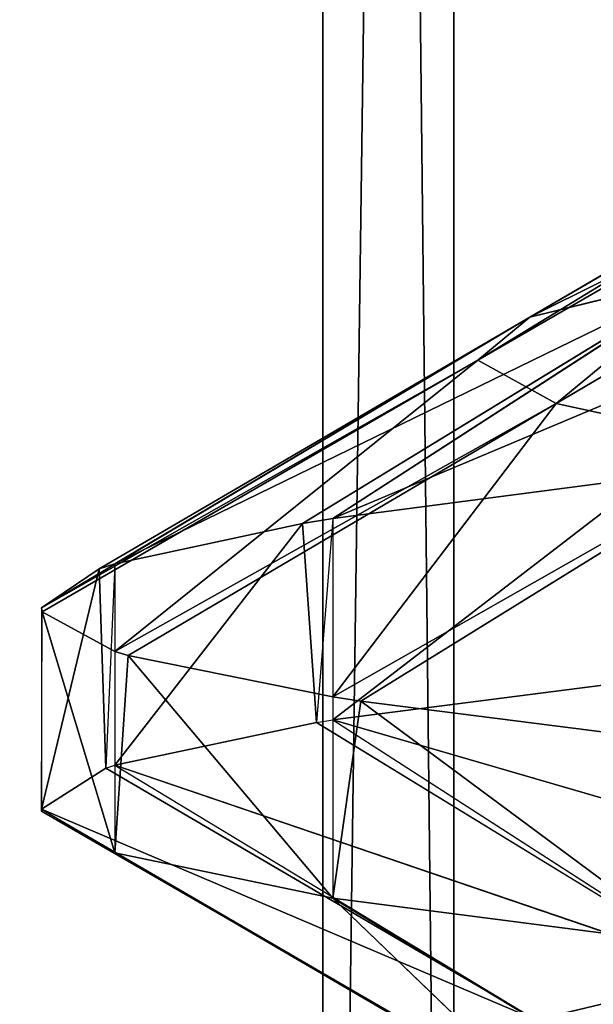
# Model space of a CAD drawing. Extents: x 23.4 to 34.4, y 0.2 to 38.3.
# Tile 187 of 256: x 28.6356 to 28.6712, y 24.5714 to 24.6325. Entities that reach past the tile are written whole.
import ezdxf

# ---------------------------------------------------------------- set-up
doc = ezdxf.new("R2010")
doc.units = 0
doc.header["$LTSCALE"] = 2.54
doc.layers.get('0').update_dxf_attribs({"color": 13, "linetype": 'CONTINUOUS'})

# ---------------------------------------------------------------- blocks, each defined once
blk = doc.blocks.new('SZCZOTKA_DO_WC_MOURO_-_WOL')
at = {"color": 0}
for p, q in [((28.662585, 24.445999, 4.790789), (28.631888, 27.183499, 4.740093)), ((28.662585, 24.445999, 4.790789), (28.631888, 27.183499, 4.740093)), ((28.65444, 24.445999, 4.400842), (28.65444, 27.183499, 4.400842)), ((28.65444, 24.445999, 4.400842), (28.65444, 27.183499, 4.400842)), ((28.65444, 24.445999, 4.400842), (28.69158, 27.183499, 4.354656)), ((28.65444, 24.445999, 4.400842), (28.69158, 27.183499, 4.354656)), ((28.662585, 24.445999, 4.790789), (28.662585, 27.183499, 4.790789)), ((28.662585, 24.445999, 4.790789), (28.662585, 27.183499, 4.790789)), ((28.704385, 24.632481, 4.669759), (28.667294, 24.614027, 4.632111)), ((28.704385, 24.632481, 4.669759), (28.667294, 24.614027, 4.632111)), ((28.664066, 24.611366, 4.585357), (28.694034, 24.629652, 4.627936)), ((28.664066, 24.611366, 4.585357), (28.694034, 24.629652, 4.627936)), ((28.667294, 24.614027, 4.632111), (28.694034, 24.629652, 4.627936)), ((28.667294, 24.614027, 4.632111), (28.694034, 24.629652, 4.627936)), ((28.664066, 24.611366, 4.585357), (28.691125, 24.626991, 4.585817)), ((28.664066, 24.611366, 4.585357), (28.691125, 24.626991, 4.585817)), ((28.691125, 24.626991, 4.585817), (28.668927, 24.608665, 4.538508)), ((28.691125, 24.626991, 4.585817), (28.668927, 24.608665, 4.538508)), ((28.668927, 24.608665, 4.538508), (28.695505, 24.62429, 4.543613)), ((28.668927, 24.608665, 4.538508), (28.695505, 24.62429, 4.543613)), ((28.655057, 24.601538, 4.692606), (28.698334, 24.619734, 4.722476)), ((28.655057, 24.601538, 4.692606), (28.698334, 24.619734, 4.722476)), ((28.678787, 24.616858, 4.678538), (28.641522, 24.598714, 4.642094)), ((28.678787, 24.616858, 4.678538), (28.641522, 24.598714, 4.642094)), ((28.653186, 24.601231, 4.687317), (28.678787, 24.616858, 4.678538)), ((28.653186, 24.601231, 4.687317), (28.678787, 24.616858, 4.678538)), ((28.655057, 24.601538, 4.692606), (28.678787, 24.616858, 4.678538)), ((28.655057, 24.601538, 4.692606), (28.678787, 24.616858, 4.678538)), ((28.667294, 24.614027, 4.632111), (28.678787, 24.616858, 4.678538)), ((28.667294, 24.614027, 4.632111), (28.678787, 24.616858, 4.678538)), ((28.636963, 24.595999, 4.59), (28.667294, 24.614027, 4.632111)), ((28.636963, 24.595999, 4.59), (28.667294, 24.614027, 4.632111)), ((28.667294, 24.614027, 4.632111), (28.640558, 24.598402, 4.636287)), ((28.667294, 24.614027, 4.632111), (28.640558, 24.598402, 4.636287)), ((28.667294, 24.614027, 4.632111), (28.641522, 24.598714, 4.642094)), ((28.667294, 24.614027, 4.632111), (28.641522, 24.598714, 4.642094)), ((28.667294, 24.614027, 4.632111), (28.664066, 24.611366, 4.585357)), ((28.667294, 24.614027, 4.632111), (28.664066, 24.611366, 4.585357)), ((28.636963, 24.595999, 4.59), (28.664066, 24.611366, 4.585357)), ((28.636963, 24.595999, 4.59), (28.664066, 24.611366, 4.585357)), ((28.637009, 24.595741, 4.584896), (28.664066, 24.611366, 4.585357)), ((28.637009, 24.595741, 4.584896), (28.664066, 24.611366, 4.585357)), ((28.664066, 24.611366, 4.585357), (28.641522, 24.593285, 4.537905)), ((28.664066, 24.611366, 4.585357), (28.641522, 24.593285, 4.537905)), ((28.668927, 24.608665, 4.538508), (28.664066, 24.611366, 4.585357)), ((28.668927, 24.608665, 4.538508), (28.664066, 24.611366, 4.585357)), ((28.668927, 24.608665, 4.538508), (28.641522, 24.593285, 4.537905)), ((28.668927, 24.608665, 4.538508), (28.641522, 24.593285, 4.537905)), ((28.668927, 24.608665, 4.538508), (28.642352, 24.59304, 4.533402)), ((28.668927, 24.608665, 4.538508), (28.642352, 24.59304, 4.533402)), ((28.655057, 24.590462, 4.487394), (28.668927, 24.608665, 4.538508)), ((28.655057, 24.590462, 4.487394), (28.668927, 24.608665, 4.538508)), ((28.668927, 24.608665, 4.538508), (28.682071, 24.605817, 4.492406)), ((28.668927, 24.608665, 4.538508), (28.682071, 24.605817, 4.492406)), ((28.655057, 24.590462, 4.487394), (28.682071, 24.605817, 4.492406)), ((28.655057, 24.590462, 4.487394), (28.682071, 24.605817, 4.492406)), ((28.656799, 24.590192, 4.482729), (28.682071, 24.605817, 4.492406)), ((28.656799, 24.590192, 4.482729), (28.682071, 24.605817, 4.492406)), ((28.674673, 24.604109, 4.735612), (28.655057, 24.589037, 4.692606)), ((28.674673, 24.604109, 4.735612), (28.655057, 24.589037, 4.692606)), ((28.674673, 24.604109, 4.735612), (28.655057, 24.601538, 4.692606)), ((28.674673, 24.604109, 4.735612), (28.655057, 24.601538, 4.692606)), ((28.653186, 24.601231, 4.687317), (28.641522, 24.586215, 4.642094)), ((28.653186, 24.601231, 4.687317), (28.641522, 24.586215, 4.642094)), ((28.653186, 24.601231, 4.687317), (28.641522, 24.598714, 4.642094)), ((28.653186, 24.601231, 4.687317), (28.641522, 24.598714, 4.642094)), ((28.655057, 24.601538, 4.692606), (28.653186, 24.601231, 4.687317)), ((28.653186, 24.601231, 4.687317), (28.654056, 24.588876, 4.689817)), ((28.655057, 24.601538, 4.692606), (28.654056, 24.588876, 4.689817)), ((28.655057, 24.601538, 4.692606), (28.655057, 24.589037, 4.692606)), ((28.641522, 24.598714, 4.642094), (28.640558, 24.598402, 4.636287)), ((28.641522, 24.598714, 4.642094), (28.64097, 24.586041, 4.638866)), ((28.641522, 24.598714, 4.642094), (28.641522, 24.586215, 4.642094)), ((28.640558, 24.598402, 4.636287), (28.636963, 24.583499, 4.59)), ((28.640558, 24.598402, 4.636287), (28.636963, 24.583499, 4.59)), ((28.640558, 24.598402, 4.636287), (28.636963, 24.595999, 4.59)), ((28.640558, 24.598402, 4.636287), (28.636963, 24.595999, 4.59)), ((28.640558, 24.598402, 4.636287), (28.64097, 24.586041, 4.638866)), ((28.636963, 24.595999, 4.59), (28.636975, 24.583371, 4.58745)), ((28.636963, 24.595999, 4.59), (28.636963, 24.583499, 4.59)), ((28.636963, 24.595999, 4.59), (28.637009, 24.595741, 4.584896)), ((28.636975, 24.583371, 4.58745), (28.637009, 24.595741, 4.584896)), ((28.637009, 24.595741, 4.584896), (28.641522, 24.580785, 4.537905)), ((28.637009, 24.595741, 4.584896), (28.641522, 24.580785, 4.537905)), ((28.637009, 24.595741, 4.584896), (28.641522, 24.593285, 4.537905)), ((28.637009, 24.595741, 4.584896), (28.641522, 24.593285, 4.537905)), ((28.641522, 24.593285, 4.537905), (28.641522, 24.580785, 4.537905)), ((28.641522, 24.593285, 4.537905), (28.642352, 24.59304, 4.533402)), ((28.642352, 24.59304, 4.533402), (28.641522, 24.580785, 4.537905)), ((28.642352, 24.59304, 4.533402), (28.655057, 24.577962, 4.487394)), ((28.642352, 24.59304, 4.533402), (28.655057, 24.577962, 4.487394)), ((28.642352, 24.59304, 4.533402), (28.655057, 24.590462, 4.487394)), ((28.642352, 24.59304, 4.533402), (28.655057, 24.590462, 4.487394)), ((28.655057, 24.589037, 4.692606), (28.677158, 24.591881, 4.739999)), ((28.655057, 24.589037, 4.692606), (28.677158, 24.591881, 4.739999)), ((28.655057, 24.590462, 4.487394), (28.655057, 24.577962, 4.487394)), ((28.655057, 24.590462, 4.487394), (28.656799, 24.590192, 4.482729)), ((28.656799, 24.590192, 4.482729), (28.655057, 24.577962, 4.487394)), ((28.656799, 24.590192, 4.482729), (28.677158, 24.575117, 4.44)), ((28.656799, 24.590192, 4.482729), (28.677158, 24.575117, 4.44)), ((28.656799, 24.590192, 4.482729), (28.677158, 24.587617, 4.44)), ((28.656799, 24.590192, 4.482729), (28.677158, 24.587617, 4.44)), ((28.641522, 24.586215, 4.642094), (28.654056, 24.588876, 4.689817)), ((28.641522, 24.586215, 4.642094), (28.654056, 24.588876, 4.689817)), ((28.654056, 24.588876, 4.689817), (28.655057, 24.589037, 4.692606)), ((28.654056, 24.588876, 4.689817), (28.679578, 24.573251, 4.680812)), ((28.699509, 24.576126, 4.72457), (28.655057, 24.589037, 4.692606)), ((28.655057, 24.589037, 4.692606), (28.679578, 24.573251, 4.680812)), ((28.699509, 24.576126, 4.72457), (28.655057, 24.589037, 4.692606)), ((28.636963, 24.583499, 4.59), (28.64097, 24.586041, 4.638866)), ((28.636963, 24.583499, 4.59), (28.64097, 24.586041, 4.638866)), ((28.64097, 24.586041, 4.638866), (28.641522, 24.586215, 4.642094)), ((28.64097, 24.586041, 4.638866), (28.667673, 24.570416, 4.634458)), ((28.679578, 24.573251, 4.680812), (28.641522, 24.586215, 4.642094)), ((28.641522, 24.586215, 4.642094), (28.667673, 24.570416, 4.634458)), ((28.679578, 24.573251, 4.680812), (28.641522, 24.586215, 4.642094)), ((28.636975, 24.583371, 4.58745), (28.636963, 24.583499, 4.59)), ((28.667673, 24.570416, 4.634458), (28.636963, 24.583499, 4.59)), ((28.636963, 24.583499, 4.59), (28.664038, 24.567746, 4.58768)), ((28.667673, 24.570416, 4.634458), (28.636963, 24.583499, 4.59)), ((28.641522, 24.580785, 4.537905), (28.636975, 24.583371, 4.58745)), ((28.636975, 24.583371, 4.58745), (28.664038, 24.567746, 4.58768)), ((28.641522, 24.580785, 4.537905), (28.636975, 24.583371, 4.58745)), ((28.655057, 24.577962, 4.487394), (28.641522, 24.580785, 4.537905)), ((28.664038, 24.567746, 4.58768), (28.641522, 24.580785, 4.537905)), ((28.641522, 24.580785, 4.537905), (28.668488, 24.565054, 4.540851)), ((28.641522, 24.580785, 4.537905), (28.668488, 24.565054, 4.540851)), ((28.655057, 24.577962, 4.487394), (28.641522, 24.580785, 4.537905)), ((28.664038, 24.567746, 4.58768), (28.641522, 24.580785, 4.537905)), ((28.677158, 24.575117, 4.44), (28.655057, 24.577962, 4.487394)), ((28.668488, 24.565054, 4.540851), (28.655057, 24.577962, 4.487394)), ((28.655057, 24.577962, 4.487394), (28.681219, 24.56221, 4.494659)), ((28.655057, 24.577962, 4.487394), (28.681219, 24.56221, 4.494659)), ((28.677158, 24.575117, 4.44), (28.655057, 24.577962, 4.487394)), ((28.668488, 24.565054, 4.540851), (28.655057, 24.577962, 4.487394))]:
    blk.add_line(p, q, dxfattribs=at)
mesh = blk.add_polyface(dxfattribs=at)
corners = [(34.436963, 37.783499, 8.989999), (23.436964, 0.7835, 8.989999), (23.436964, 37.783499, 8.989999)]
mesh.append_faces([[corners[k] for k in face] for face in [(0, 1, 2)]], dxfattribs={"color": 0})
mesh = blk.add_polyface(dxfattribs=at)
corners = [(34.436963, 37.783499, 8.989999), (33.936963, 0.2835, 8.989999), (23.436964, 0.7835, 8.989999)]
mesh.append_faces([[corners[k] for k in face] for face in [(0, 1, 2)]], dxfattribs={"color": 0})
mesh = blk.add_polyface(dxfattribs=at)
corners = [(34.436963, 37.783499, 9.189999), (23.436964, 37.783499, 9.189999), (34.436963, 0.7835, 9.189999)]
mesh.append_faces([[corners[k] for k in face] for face in [(0, 1, 2)]], dxfattribs={"color": 0})
mesh = blk.add_polyface(dxfattribs=at)
corners = [(34.436963, 0.7835, 9.189999), (23.436964, 37.783499, 9.189999), (23.436964, 0.7835, 9.189999)]
mesh.append_faces([[corners[k] for k in face] for face in [(0, 1, 2)]], dxfattribs={"color": 0})
mesh = blk.add_polyface(dxfattribs=at)
corners = [(28.713818, 24.433501, 3.821751), (28.583804, 24.433501, 3.872171), (28.713818, 36.333499, 3.821751)]
mesh.append_faces([[corners[k] for k in face] for face in [(0, 1, 2)]], dxfattribs={"color": 0})
mesh = blk.add_polyface(dxfattribs=at)
corners = [(28.713818, 36.333499, 3.821751), (28.583804, 24.433501, 3.872171), (28.583804, 36.333499, 3.872171)]
mesh.append_faces([[corners[k] for k in face] for face in [(0, 1, 2)]], dxfattribs={"color": 0})
mesh = blk.add_polyface(dxfattribs=at)
corners = [(28.746091, 24.433501, 5.366895), (28.614084, 36.333499, 5.321947), (28.614084, 24.433501, 5.321947)]
mesh.append_faces([[corners[k] for k in face] for face in [(0, 1, 2)]], dxfattribs={"color": 0})
mesh = blk.add_polyface(dxfattribs=at)
corners = [(28.746091, 36.333499, 5.366895), (28.614084, 36.333499, 5.321947), (28.746091, 24.433501, 5.366895)]
mesh.append_faces([[corners[k] for k in face] for face in [(0, 1, 2)]], dxfattribs={"color": 0})
mesh = blk.add_polyface(dxfattribs=at)
corners = [(28.625885, 27.183499, 4.452775), (28.625885, 24.445999, 4.452775), (28.65444, 27.183499, 4.400842)]
mesh.append_faces([[corners[k] for k in face] for face in [(0, 1, 2)]], dxfattribs={"color": 0})
mesh = blk.add_polyface(dxfattribs=at)
corners = [(28.65444, 27.183499, 4.400842), (28.625885, 24.445999, 4.452775), (28.65444, 24.445999, 4.400842)]
mesh.append_faces([[corners[k] for k in face] for face in [(0, 1, 2)]], dxfattribs={"color": 0})
mesh = blk.add_polyface(dxfattribs=at)
corners = [(28.662585, 27.183499, 4.790789), (28.662585, 24.445999, 4.790789), (28.631888, 27.183499, 4.740093)]
mesh.append_faces([[corners[k] for k in face] for face in [(0, 1, 2)]], dxfattribs={"color": 0})
mesh = blk.add_polyface(dxfattribs=at)
corners = [(28.631888, 27.183499, 4.740093), (28.662585, 24.445999, 4.790789), (28.631888, 24.445999, 4.740093)]
mesh.append_faces([[corners[k] for k in face] for face in [(0, 1, 2)]], dxfattribs={"color": 0})
mesh = blk.add_polyface(dxfattribs=at)
corners = [(28.65444, 27.183499, 4.400842), (28.65444, 24.445999, 4.400842), (28.69158, 27.183499, 4.354656)]
mesh.append_faces([[corners[k] for k in face] for face in [(0, 1, 2)]], dxfattribs={"color": 0})
mesh = blk.add_polyface(dxfattribs=at)
corners = [(28.69158, 27.183499, 4.354656), (28.65444, 24.445999, 4.400842), (28.69158, 24.445999, 4.354656)]
mesh.append_faces([[corners[k] for k in face] for face in [(0, 1, 2)]], dxfattribs={"color": 0})
mesh = blk.add_polyface(dxfattribs=at)
corners = [(28.70162, 27.183499, 4.835384), (28.70162, 24.445999, 4.835384), (28.662585, 27.183499, 4.790789)]
mesh.append_faces([[corners[k] for k in face] for face in [(0, 1, 2)]], dxfattribs={"color": 0})
mesh = blk.add_polyface(dxfattribs=at)
corners = [(28.662585, 27.183499, 4.790789), (28.70162, 24.445999, 4.835384), (28.662585, 24.445999, 4.790789)]
mesh.append_faces([[corners[k] for k in face] for face in [(0, 1, 2)]], dxfattribs={"color": 0})
mesh = blk.add_polyface(dxfattribs=at)
corners = [(28.678787, 24.616858, 4.678538), (28.704385, 24.632481, 4.669759), (28.667294, 24.614027, 4.632111)]
mesh.append_faces([[corners[k] for k in face] for face in [(0, 1, 2)]], dxfattribs={"color": 0})
mesh = blk.add_polyface(dxfattribs=at)
corners = [(28.704385, 24.632481, 4.669759), (28.694034, 24.629652, 4.627936), (28.667294, 24.614027, 4.632111)]
mesh.append_faces([[corners[k] for k in face] for face in [(0, 1, 2)]], dxfattribs={"color": 0})
mesh = blk.add_polyface(dxfattribs=at)
corners = [(28.694034, 24.629652, 4.627936), (28.691125, 24.626991, 4.585817), (28.664066, 24.611366, 4.585357)]
mesh.append_faces([[corners[k] for k in face] for face in [(0, 1, 2)]], dxfattribs={"color": 0})
mesh = blk.add_polyface(dxfattribs=at)
corners = [(28.667294, 24.614027, 4.632111), (28.694034, 24.629652, 4.627936), (28.664066, 24.611366, 4.585357)]
mesh.append_faces([[corners[k] for k in face] for face in [(0, 1, 2)]], dxfattribs={"color": 0})
mesh = blk.add_polyface(dxfattribs=at)
corners = [(28.691125, 24.626991, 4.585817), (28.668927, 24.608665, 4.538508), (28.664066, 24.611366, 4.585357)]
mesh.append_faces([[corners[k] for k in face] for face in [(0, 1, 2)]], dxfattribs={"color": 0})
mesh = blk.add_polyface(dxfattribs=at)
corners = [(28.691125, 24.626991, 4.585817), (28.695505, 24.62429, 4.543613), (28.668927, 24.608665, 4.538508)]
mesh.append_faces([[corners[k] for k in face] for face in [(0, 1, 2)]], dxfattribs={"color": 0})
mesh = blk.add_polyface(dxfattribs=at)
corners = [(28.695505, 24.62429, 4.543613), (28.682071, 24.605817, 4.492406), (28.668927, 24.608665, 4.538508)]
mesh.append_faces([[corners[k] for k in face] for face in [(0, 1, 2)]], dxfattribs={"color": 0})
mesh = blk.add_polyface(dxfattribs=at)
corners = [(28.698334, 24.619734, 4.722476), (28.678787, 24.616858, 4.678538), (28.655057, 24.601538, 4.692606)]
mesh.append_faces([[corners[k] for k in face] for face in [(0, 1, 2)]], dxfattribs={"color": 0})
mesh = blk.add_polyface(dxfattribs=at)
corners = [(28.674673, 24.604109, 4.735612), (28.698334, 24.619734, 4.722476), (28.655057, 24.601538, 4.692606)]
mesh.append_faces([[corners[k] for k in face] for face in [(0, 1, 2)]], dxfattribs={"color": 0})
mesh = blk.add_polyface(dxfattribs=at)
corners = [(28.653186, 24.601231, 4.687317), (28.678787, 24.616858, 4.678538), (28.641522, 24.598714, 4.642094)]
mesh.append_faces([[corners[k] for k in face] for face in [(0, 1, 2)]], dxfattribs={"color": 0})
mesh = blk.add_polyface(dxfattribs=at)
corners = [(28.678787, 24.616858, 4.678538), (28.667294, 24.614027, 4.632111), (28.641522, 24.598714, 4.642094)]
mesh.append_faces([[corners[k] for k in face] for face in [(0, 1, 2)]], dxfattribs={"color": 0})
mesh = blk.add_polyface(dxfattribs=at)
corners = [(28.655057, 24.601538, 4.692606), (28.678787, 24.616858, 4.678538), (28.653186, 24.601231, 4.687317)]
mesh.append_faces([[corners[k] for k in face] for face in [(0, 1, 2)]], dxfattribs={"color": 0})
mesh = blk.add_polyface(dxfattribs=at)
corners = [(28.667294, 24.614027, 4.632111), (28.664066, 24.611366, 4.585357), (28.636963, 24.595999, 4.59)]
mesh.append_faces([[corners[k] for k in face] for face in [(0, 1, 2)]], dxfattribs={"color": 0})
mesh = blk.add_polyface(dxfattribs=at)
corners = [(28.640558, 24.598402, 4.636287), (28.667294, 24.614027, 4.632111), (28.636963, 24.595999, 4.59)]
mesh.append_faces([[corners[k] for k in face] for face in [(0, 1, 2)]], dxfattribs={"color": 0})
mesh = blk.add_polyface(dxfattribs=at)
corners = [(28.641522, 24.598714, 4.642094), (28.667294, 24.614027, 4.632111), (28.640558, 24.598402, 4.636287)]
mesh.append_faces([[corners[k] for k in face] for face in [(0, 1, 2)]], dxfattribs={"color": 0})
mesh = blk.add_polyface(dxfattribs=at)
corners = [(28.636963, 24.595999, 4.59), (28.664066, 24.611366, 4.585357), (28.637009, 24.595741, 4.584896)]
mesh.append_faces([[corners[k] for k in face] for face in [(0, 1, 2)]], dxfattribs={"color": 0})
mesh = blk.add_polyface(dxfattribs=at)
corners = [(28.664066, 24.611366, 4.585357), (28.641522, 24.593285, 4.537905), (28.637009, 24.595741, 4.584896)]
mesh.append_faces([[corners[k] for k in face] for face in [(0, 1, 2)]], dxfattribs={"color": 0})
mesh = blk.add_polyface(dxfattribs=at)
corners = [(28.664066, 24.611366, 4.585357), (28.668927, 24.608665, 4.538508), (28.641522, 24.593285, 4.537905)]
mesh.append_faces([[corners[k] for k in face] for face in [(0, 1, 2)]], dxfattribs={"color": 0})
mesh = blk.add_polyface(dxfattribs=at)
corners = [(28.668927, 24.608665, 4.538508), (28.642352, 24.59304, 4.533402), (28.641522, 24.593285, 4.537905)]
mesh.append_faces([[corners[k] for k in face] for face in [(0, 1, 2)]], dxfattribs={"color": 0})
mesh = blk.add_polyface(dxfattribs=at)
corners = [(28.668927, 24.608665, 4.538508), (28.655057, 24.590462, 4.487394), (28.642352, 24.59304, 4.533402)]
mesh.append_faces([[corners[k] for k in face] for face in [(0, 1, 2)]], dxfattribs={"color": 0})
mesh = blk.add_polyface(dxfattribs=at)
corners = [(28.668927, 24.608665, 4.538508), (28.682071, 24.605817, 4.492406), (28.655057, 24.590462, 4.487394)]
mesh.append_faces([[corners[k] for k in face] for face in [(0, 1, 2)]], dxfattribs={"color": 0})
mesh = blk.add_polyface(dxfattribs=at)
corners = [(28.682071, 24.605817, 4.492406), (28.656799, 24.590192, 4.482729), (28.655057, 24.590462, 4.487394)]
mesh.append_faces([[corners[k] for k in face] for face in [(0, 1, 2)]], dxfattribs={"color": 0})
mesh = blk.add_polyface(dxfattribs=at)
corners = [(28.682071, 24.605817, 4.492406), (28.677158, 24.587617, 4.44), (28.656799, 24.590192, 4.482729)]
mesh.append_faces([[corners[k] for k in face] for face in [(0, 1, 2)]], dxfattribs={"color": 0})
mesh = blk.add_polyface(dxfattribs=at)
corners = [(28.674673, 24.604109, 4.735612), (28.655057, 24.589037, 4.692606), (28.677158, 24.591881, 4.739999)]
mesh.append_faces([[corners[k] for k in face] for face in [(0, 1, 2)]], dxfattribs={"color": 0})
mesh = blk.add_polyface(dxfattribs=at)
corners = [(28.674673, 24.604109, 4.735612), (28.655057, 24.601538, 4.692606), (28.655057, 24.589037, 4.692606)]
mesh.append_faces([[corners[k] for k in face] for face in [(0, 1, 2)]], dxfattribs={"color": 0})
mesh = blk.add_polyface(dxfattribs=at)
corners = [(28.653186, 24.601231, 4.687317), (28.641522, 24.586215, 4.642094), (28.654056, 24.588876, 4.689817)]
mesh.append_faces([[corners[k] for k in face] for face in [(0, 1, 2)]], dxfattribs={"color": 0})
mesh = blk.add_polyface(dxfattribs=at)
corners = [(28.653186, 24.601231, 4.687317), (28.641522, 24.598714, 4.642094), (28.641522, 24.586215, 4.642094)]
mesh.append_faces([[corners[k] for k in face] for face in [(0, 1, 2)]], dxfattribs={"color": 0})
mesh = blk.add_polyface(dxfattribs=at)
corners = [(28.640558, 24.598402, 4.636287), (28.636963, 24.583499, 4.59), (28.64097, 24.586041, 4.638866)]
mesh.append_faces([[corners[k] for k in face] for face in [(0, 1, 2)]], dxfattribs={"color": 0})
mesh = blk.add_polyface(dxfattribs=at)
corners = [(28.640558, 24.598402, 4.636287), (28.636963, 24.595999, 4.59), (28.636963, 24.583499, 4.59)]
mesh.append_faces([[corners[k] for k in face] for face in [(0, 1, 2)]], dxfattribs={"color": 0})
mesh = blk.add_polyface(dxfattribs=at)
corners = [(28.637009, 24.595741, 4.584896), (28.641522, 24.580785, 4.537905), (28.636975, 24.583371, 4.58745)]
mesh.append_faces([[corners[k] for k in face] for face in [(0, 1, 2)]], dxfattribs={"color": 0})
mesh = blk.add_polyface(dxfattribs=at)
corners = [(28.637009, 24.595741, 4.584896), (28.641522, 24.593285, 4.537905), (28.641522, 24.580785, 4.537905)]
mesh.append_faces([[corners[k] for k in face] for face in [(0, 1, 2)]], dxfattribs={"color": 0})
mesh = blk.add_polyface(dxfattribs=at)
corners = [(28.642352, 24.59304, 4.533402), (28.655057, 24.577962, 4.487394), (28.641522, 24.580785, 4.537905)]
mesh.append_faces([[corners[k] for k in face] for face in [(0, 1, 2)]], dxfattribs={"color": 0})
mesh = blk.add_polyface(dxfattribs=at)
corners = [(28.642352, 24.59304, 4.533402), (28.655057, 24.590462, 4.487394), (28.655057, 24.577962, 4.487394)]
mesh.append_faces([[corners[k] for k in face] for face in [(0, 1, 2)]], dxfattribs={"color": 0})
mesh = blk.add_polyface(dxfattribs=at)
corners = [(28.677158, 24.591881, 4.739999), (28.655057, 24.589037, 4.692606), (28.699509, 24.576126, 4.72457)]
mesh.append_faces([[corners[k] for k in face] for face in [(0, 1, 2)]], dxfattribs={"color": 0})
mesh = blk.add_polyface(dxfattribs=at)
corners = [(28.656799, 24.590192, 4.482729), (28.677158, 24.575117, 4.44), (28.655057, 24.577962, 4.487394)]
mesh.append_faces([[corners[k] for k in face] for face in [(0, 1, 2)]], dxfattribs={"color": 0})
mesh = blk.add_polyface(dxfattribs=at)
corners = [(28.656799, 24.590192, 4.482729), (28.677158, 24.587617, 4.44), (28.677158, 24.575117, 4.44)]
mesh.append_faces([[corners[k] for k in face] for face in [(0, 1, 2)]], dxfattribs={"color": 0})
mesh = blk.add_polyface(dxfattribs=at)
corners = [(28.654056, 24.588876, 4.689817), (28.641522, 24.586215, 4.642094), (28.679578, 24.573251, 4.680812)]
mesh.append_faces([[corners[k] for k in face] for face in [(0, 1, 2)]], dxfattribs={"color": 0})
mesh = blk.add_polyface(dxfattribs=at)
corners = [(28.699509, 24.576126, 4.72457), (28.655057, 24.589037, 4.692606), (28.679578, 24.573251, 4.680812)]
mesh.append_faces([[corners[k] for k in face] for face in [(0, 1, 2)]], dxfattribs={"color": 0})
mesh = blk.add_polyface(dxfattribs=at)
corners = [(28.64097, 24.586041, 4.638866), (28.636963, 24.583499, 4.59), (28.667673, 24.570416, 4.634458)]
mesh.append_faces([[corners[k] for k in face] for face in [(0, 1, 2)]], dxfattribs={"color": 0})
mesh = blk.add_polyface(dxfattribs=at)
corners = [(28.679578, 24.573251, 4.680812), (28.641522, 24.586215, 4.642094), (28.667673, 24.570416, 4.634458)]
mesh.append_faces([[corners[k] for k in face] for face in [(0, 1, 2)]], dxfattribs={"color": 0})
mesh = blk.add_polyface(dxfattribs=at)
corners = [(28.667673, 24.570416, 4.634458), (28.636963, 24.583499, 4.59), (28.664038, 24.567746, 4.58768)]
mesh.append_faces([[corners[k] for k in face] for face in [(0, 1, 2)]], dxfattribs={"color": 0})
mesh = blk.add_polyface(dxfattribs=at)
corners = [(28.664038, 24.567746, 4.58768), (28.636975, 24.583371, 4.58745), (28.641522, 24.580785, 4.537905)]
mesh.append_faces([[corners[k] for k in face] for face in [(0, 1, 2)]], dxfattribs={"color": 0})
mesh = blk.add_polyface(dxfattribs=at)
corners = [(28.664038, 24.567746, 4.58768), (28.641522, 24.580785, 4.537905), (28.668488, 24.565054, 4.540851)]
mesh.append_faces([[corners[k] for k in face] for face in [(0, 1, 2)]], dxfattribs={"color": 0})
mesh = blk.add_polyface(dxfattribs=at)
corners = [(28.668488, 24.565054, 4.540851), (28.641522, 24.580785, 4.537905), (28.655057, 24.577962, 4.487394)]
mesh.append_faces([[corners[k] for k in face] for face in [(0, 1, 2)]], dxfattribs={"color": 0})
mesh = blk.add_polyface(dxfattribs=at)
corners = [(28.668488, 24.565054, 4.540851), (28.655057, 24.577962, 4.487394), (28.681219, 24.56221, 4.494659)]
mesh.append_faces([[corners[k] for k in face] for face in [(0, 1, 2)]], dxfattribs={"color": 0})
mesh = blk.add_polyface(dxfattribs=at)
corners = [(28.681219, 24.56221, 4.494659), (28.655057, 24.577962, 4.487394), (28.677158, 24.575117, 4.44)]
mesh.append_faces([[corners[k] for k in face] for face in [(0, 1, 2)]], dxfattribs={"color": 0})
mesh = blk.add_polyface(dxfattribs=at)
corners = [(28.679578, 24.573251, 4.680812), (28.667673, 24.570416, 4.634458), (28.694376, 24.554791, 4.63005)]
mesh.append_faces([[corners[k] for k in face] for face in [(0, 1, 2)]], dxfattribs={"color": 0})

msp = doc.modelspace()

# ---------------------------------------------------------------- block references
at = {"color": 0}
msp.add_blockref('SZCZOTKA_DO_WC_MOURO_-_WOL', (0, 0), dxfattribs=at)

doc.saveas('drawing.dxf')
